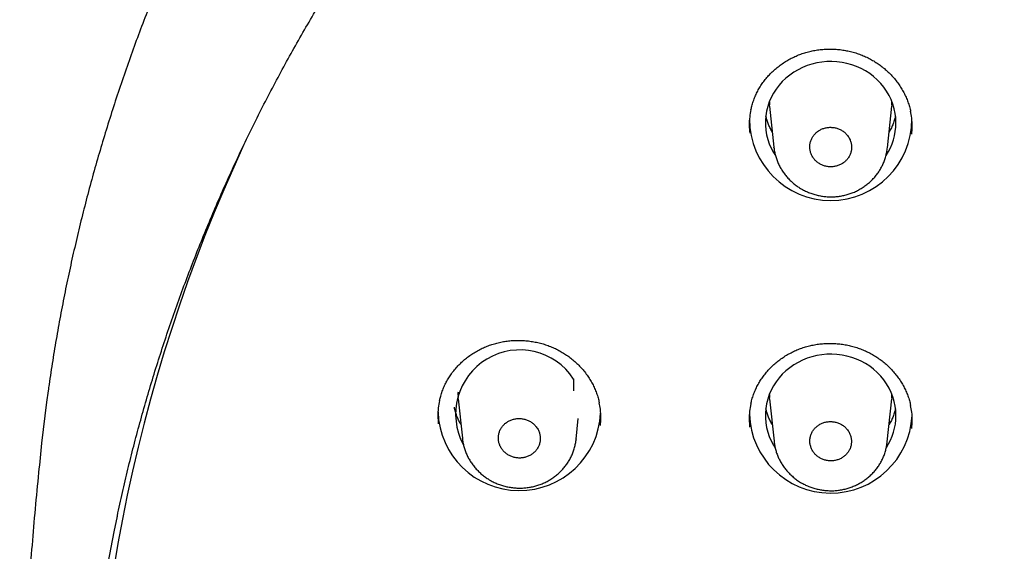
# Model space of a CAD drawing. Header units: millimetres. Extents: x 8 to 1095, y 12 to 2372.
# Tile 58 of 88: x 404 to 431, y 2263 to 2278. Entities that reach past the tile are written whole.
import ezdxf

# ---------------------------------------------------------------- set-up
doc = ezdxf.new("R2010")
doc.units = ezdxf.units.MM

msp = doc.modelspace()

# ---------------------------------------------------------------- linework, layer by layer
at = {"color": 7, "linetype": 'Continuous', "lineweight": 30}
for p, q in [((424.281, 2275.871), (424.285, 2275.787)), ((424.292, 2275.726), (424.286, 2275.787)), ((424.288, 2275.752), (424.404, 2274.618)), ((427.541, 2274.599), (427.659, 2275.752)), ((424.406, 2274.611), (424.406, 2274.618)), ((418.874, 2268.215), (418.874, 2267.89)), ((415.692, 2267.644), (415.686, 2267.705)), ((415.688, 2267.671), (415.8, 2266.58)), ((424.281, 2267.79), (424.285, 2267.706)), ((424.292, 2267.644), (424.286, 2267.705)), ((424.288, 2267.671), (424.409, 2266.497)), ((427.537, 2266.478), (427.659, 2267.671)), ((418.945, 2266.555), (419.003, 2267.126)), ((415.802, 2266.574), (415.801, 2266.58)), ((418.944, 2266.561), (418.944, 2266.555))]:
    msp.add_line(p, q, dxfattribs=at)
at = {"color": 7, "linetype": 'Continuous', "lineweight": 30, "flags": 128}
for points in [[(427.777, 2275.287), (427.772, 2275.418), (427.755, 2275.548), (427.728, 2275.677), (427.691, 2275.804), (427.643, 2275.928), (427.585, 2276.047), (427.518, 2276.162), (427.441, 2276.272), (427.355, 2276.376), (427.261, 2276.473), (427.159, 2276.563), (427.051, 2276.646), (426.935, 2276.72), (426.814, 2276.786), (426.688, 2276.843), (426.557, 2276.89), (426.423, 2276.928), (426.287, 2276.956), (426.148, 2276.973), (426.009, 2276.981), (425.869, 2276.978), (425.73, 2276.966), (425.592, 2276.943), (425.456, 2276.91), (425.324, 2276.868), (425.196, 2276.816), (425.072, 2276.754), (424.954, 2276.684), (424.841, 2276.606), (424.736, 2276.519), (424.638, 2276.425), (424.548, 2276.325), (424.467, 2276.218), (424.395, 2276.105), (424.332, 2275.988), (424.279, 2275.866), (424.236, 2275.741), (424.204, 2275.613), (424.182, 2275.483), (424.171, 2275.352), (424.171, 2275.221), (424.182, 2275.09), (424.204, 2274.96), (424.236, 2274.832), (424.279, 2274.707), (424.332, 2274.585), (424.395, 2274.468), (424.448, 2274.383)], [(427.66, 2275.766), (427.661, 2275.777), (427.666, 2275.871)], [(427.777, 2267.205), (427.772, 2267.337), (427.755, 2267.467), (427.728, 2267.596), (427.691, 2267.723), (427.643, 2267.846), (427.585, 2267.966), (427.518, 2268.081), (427.441, 2268.191), (427.355, 2268.295), (427.261, 2268.392), (427.159, 2268.482), (427.051, 2268.565), (426.935, 2268.639), (426.814, 2268.705), (426.688, 2268.761), (426.557, 2268.809), (426.423, 2268.846), (426.287, 2268.874), (426.148, 2268.892), (426.009, 2268.9), (425.869, 2268.897), (425.73, 2268.884), (425.592, 2268.862), (425.456, 2268.829), (425.324, 2268.786), (425.196, 2268.734), (425.072, 2268.673), (424.954, 2268.603), (424.841, 2268.524), (424.736, 2268.438), (424.638, 2268.344), (424.548, 2268.243), (424.467, 2268.137), (424.395, 2268.024), (424.332, 2267.907), (424.279, 2267.785), (424.236, 2267.66), (424.204, 2267.532), (424.182, 2267.402), (424.171, 2267.271), (424.171, 2267.14), (424.182, 2267.009), (424.204, 2266.879), (424.236, 2266.751), (424.279, 2266.626), (424.332, 2266.504), (424.395, 2266.387), (424.439, 2266.314)], [(404.36, 2267.886), (404.318, 2267.579), (404.18, 2266.439)], [(415.681, 2267.85), (415.68, 2267.823), (415.685, 2267.706)], [(427.66, 2267.685), (427.661, 2267.695), (427.666, 2267.79)]]:
    msp.add_lwpolyline(points, dxfattribs=at)
at = {"color": 7, "linetype": 'Continuous', "lineweight": 30}
for centre, radius, start, end in [((425.974, 2275.389), 2.244, 180.0249, 359.9751), ((426.155, 2275.291), 1.622, 326.2796, 359.8511), ((450.546, 2255.742), 44.965, 155.0753, 182.8684), ((417.389, 2267.243), 1.774, 33.1931, 208.5181), ((417.375, 2267.381), 2.248, 181.8099, 357.2551), ((425.975, 2267.313), 2.248, 181.8173, 357.2549), ((426.155, 2267.209), 1.622, 326.8988, 359.8552), ((450.192, 2255.083), 44.908, 167.9849, 185.9654)]:
    msp.add_arc(centre, radius, start, end, dxfattribs=at)
for points, knots in [([(507.8, 2267.788), (507.794, 2267.831), (507.759, 2268.096), (507.685, 2268.581), (507.578, 2269.242), (507.461, 2269.902), (507.334, 2270.559), (507.198, 2271.215), (507.052, 2271.87), (506.896, 2272.522), (506.732, 2273.172), (506.557, 2273.82), (506.374, 2274.466), (506.181, 2275.11), (505.979, 2275.751), (505.767, 2276.389), (505.547, 2277.024), (505.317, 2277.657), (505.078, 2278.287), (504.83, 2278.913), (504.573, 2279.536), (504.307, 2280.156), (504.032, 2280.773), (503.748, 2281.385), (503.455, 2281.995), (503.153, 2282.6), (502.843, 2283.201), (502.524, 2283.799), (502.196, 2284.392), (501.86, 2284.981), (501.515, 2285.566), (501.162, 2286.146), (500.801, 2286.722), (500.431, 2287.292), (500.053, 2287.859), (499.667, 2288.42), (499.272, 2288.976), (498.87, 2289.527), (498.46, 2290.073), (498.042, 2290.614), (497.616, 2291.149), (497.182, 2291.679), (496.741, 2292.203), (496.292, 2292.721), (495.836, 2293.234), (495.372, 2293.741), (494.901, 2294.241), (494.423, 2294.736), (493.937, 2295.224), (493.445, 2295.707), (492.946, 2296.183), (492.44, 2296.652), (491.927, 2297.115), (491.407, 2297.571), (490.881, 2298.021), (490.348, 2298.463), (489.809, 2298.899), (489.264, 2299.328), (488.713, 2299.75), (488.155, 2300.165), (487.592, 2300.573), (487.023, 2300.973), (486.448, 2301.366), (485.867, 2301.752), (485.281, 2302.13), (484.689, 2302.501), (484.092, 2302.864), (483.49, 2303.219), (482.883, 2303.567), (482.271, 2303.906), (481.654, 2304.238), (481.032, 2304.562), (480.406, 2304.878), (479.775, 2305.186), (479.139, 2305.486), (478.499, 2305.777), (477.856, 2306.061), (477.208, 2306.336), (476.556, 2306.603), (475.9, 2306.861), (475.241, 2307.111), (474.578, 2307.353), (473.912, 2307.585), (473.242, 2307.81), (472.57, 2308.026), (471.894, 2308.233), (471.215, 2308.431), (470.533, 2308.621), (469.849, 2308.802), (469.162, 2308.974), (468.473, 2309.138), (467.781, 2309.292), (467.088, 2309.438), (466.392, 2309.575), (465.694, 2309.702), (464.995, 2309.821), (464.293, 2309.931), (463.591, 2310.032), (462.887, 2310.124), (462.181, 2310.207), (461.475, 2310.28), (460.767, 2310.345), (460.059, 2310.401), (459.35, 2310.447), (458.64, 2310.485), (457.93, 2310.513), (457.219, 2310.532), (456.509, 2310.542), (455.798, 2310.543), (455.087, 2310.535), (454.376, 2310.518), (453.666, 2310.492), (452.956, 2310.456), (452.247, 2310.412), (451.538, 2310.358), (450.831, 2310.296), (450.124, 2310.224), (449.418, 2310.143), (448.714, 2310.053), (448.011, 2309.954), (447.309, 2309.847), (446.61, 2309.73), (445.911, 2309.604), (445.215, 2309.469), (444.521, 2309.325), (443.829, 2309.173), (443.139, 2309.012), (442.452, 2308.841), (441.767, 2308.662), (441.084, 2308.474), (440.405, 2308.278), (439.728, 2308.073), (439.055, 2307.859), (438.385, 2307.636), (437.717, 2307.405), (437.054, 2307.166), (436.394, 2306.918), (435.737, 2306.661), (435.085, 2306.396), (434.436, 2306.123), (433.791, 2305.841), (433.15, 2305.552), (432.514, 2305.254), (431.882, 2304.948), (431.254, 2304.633), (430.632, 2304.311), (430.013, 2303.981), (429.4, 2303.643), (428.792, 2303.297), (428.188, 2302.944), (427.59, 2302.582), (426.997, 2302.213), (426.41, 2301.837), (425.828, 2301.453), (425.252, 2301.061), (424.681, 2300.662), (424.116, 2300.256), (423.558, 2299.843), (423.005, 2299.423), (422.458, 2298.995), (421.918, 2298.561), (421.384, 2298.119), (420.856, 2297.671), (420.335, 2297.217), (419.821, 2296.755), (419.313, 2296.287), (418.812, 2295.813), (418.318, 2295.332), (417.831, 2294.845), (417.351, 2294.351), (416.879, 2293.852), (416.414, 2293.346), (415.956, 2292.835), (415.505, 2292.318), (415.062, 2291.795), (414.627, 2291.266), (414.199, 2290.732), (413.779, 2290.193), (413.367, 2289.648), (412.963, 2289.098), (412.567, 2288.543), (412.179, 2287.983), (411.799, 2287.417), (411.427, 2286.848), (411.064, 2286.273), (410.709, 2285.694), (410.362, 2285.11), (410.024, 2284.522), (409.694, 2283.929), (409.374, 2283.333), (409.061, 2282.732), (408.758, 2282.128), (408.463, 2281.519), (408.177, 2280.907), (407.9, 2280.292), (407.632, 2279.672), (407.373, 2279.05), (407.123, 2278.424), (406.882, 2277.795), (406.65, 2277.163), (406.427, 2276.528), (406.214, 2275.89), (406.01, 2275.25), (405.815, 2274.607), (405.629, 2273.962), (405.453, 2273.314), (405.286, 2272.664), (405.129, 2272.012), (404.981, 2271.359), (404.842, 2270.703), (404.713, 2270.045), (404.594, 2269.386), (404.484, 2268.726), (404.407, 2268.227), (404.369, 2267.947), (404.361, 2267.889)], [0, 0, 0, 0, 0.000938, 0.005663, 0.010387, 0.015111, 0.019836, 0.02456, 0.029285, 0.034009, 0.038734, 0.043458, 0.048183, 0.052908, 0.057633, 0.062358, 0.067083, 0.071808, 0.076533, 0.081259, 0.085984, 0.09071, 0.095435, 0.100161, 0.104887, 0.109613, 0.114339, 0.119065, 0.123791, 0.128518, 0.133244, 0.137971, 0.142697, 0.147424, 0.152151, 0.156878, 0.161605, 0.166333, 0.17106, 0.175788, 0.180515, 0.185243, 0.189971, 0.194699, 0.199427, 0.204155, 0.208884, 0.213612, 0.218341, 0.223069, 0.227798, 0.232527, 0.237256, 0.241985, 0.246715, 0.251444, 0.256173, 0.260903, 0.265632, 0.270362, 0.275092, 0.279822, 0.284552, 0.289282, 0.294012, 0.298743, 0.303473, 0.308203, 0.312934, 0.317664, 0.322395, 0.327126, 0.331857, 0.336588, 0.341319, 0.34605, 0.350781, 0.355512, 0.360243, 0.364974, 0.369706, 0.374437, 0.379169, 0.3839, 0.388632, 0.393363, 0.398095, 0.402827, 0.407558, 0.41229, 0.417022, 0.421754, 0.426486, 0.431218, 0.43595, 0.440682, 0.445414, 0.450146, 0.454878, 0.45961, 0.464342, 0.469074, 0.473806, 0.478538, 0.48327, 0.488003, 0.492735, 0.497467, 0.502199, 0.506931, 0.511663, 0.516396, 0.521128, 0.52586, 0.530592, 0.535324, 0.540057, 0.544789, 0.549521, 0.554253, 0.558985, 0.563717, 0.568449, 0.573181, 0.577913, 0.582645, 0.587377, 0.592109, 0.596841, 0.601573, 0.606305, 0.611036, 0.615768, 0.6205, 0.625232, 0.629963, 0.634695, 0.639426, 0.644158, 0.648889, 0.65362, 0.658352, 0.663083, 0.667814, 0.672545, 0.677276, 0.682007, 0.686738, 0.691469, 0.6962, 0.70093, 0.705661, 0.710392, 0.715122, 0.719852, 0.724583, 0.729313, 0.734043, 0.738773, 0.743503, 0.748233, 0.752962, 0.757692, 0.762421, 0.767151, 0.77188, 0.776609, 0.781338, 0.786067, 0.790796, 0.795525, 0.800254, 0.804982, 0.80971, 0.814439, 0.819167, 0.823895, 0.828623, 0.833351, 0.838078, 0.842806, 0.847534, 0.852261, 0.856988, 0.861715, 0.866442, 0.871169, 0.875896, 0.880623, 0.885349, 0.890076, 0.894802, 0.899528, 0.904254, 0.90898, 0.913706, 0.918432, 0.923157, 0.927883, 0.932608, 0.937334, 0.942059, 0.946784, 0.951509, 0.956234, 0.960959, 0.965684, 0.970409, 0.975134, 0.979858, 0.984583, 0.989307, 0.994032, 0.998756, 1, 1, 1, 1]), ([(406.267, 2264.427), (406.274, 2264.457), (406.324, 2264.701), (406.428, 2265.16), (406.58, 2265.803), (406.742, 2266.444), (406.914, 2267.082), (407.095, 2267.719), (407.285, 2268.353), (407.485, 2268.984), (407.694, 2269.613), (407.912, 2270.239), (408.139, 2270.862), (408.376, 2271.482), (408.621, 2272.099), (408.876, 2272.712), (409.139, 2273.323), (409.411, 2273.93), (409.693, 2274.533), (409.983, 2275.133), (410.282, 2275.728), (410.59, 2276.32), (410.906, 2276.908), (411.231, 2277.491), (411.564, 2278.071), (411.906, 2278.646), (412.257, 2279.216), (412.616, 2279.782), (412.983, 2280.343), (413.358, 2280.9), (413.741, 2281.451), (414.133, 2281.997), (414.532, 2282.539), (414.939, 2283.075), (415.355, 2283.605), (415.777, 2284.131), (416.208, 2284.65), (416.646, 2285.165), (417.092, 2285.673), (417.545, 2286.175), (418.006, 2286.672), (418.473, 2287.163), (418.948, 2287.647), (419.43, 2288.125), (419.919, 2288.597), (420.415, 2289.063), (420.918, 2289.522), (421.427, 2289.975), (421.943, 2290.421), (422.465, 2290.86), (422.994, 2291.292), (423.529, 2291.718), (424.07, 2292.136), (424.618, 2292.548), (425.171, 2292.952), (425.731, 2293.349), (426.296, 2293.739), (426.866, 2294.121), (427.443, 2294.496), (428.024, 2294.864), (428.612, 2295.224), (429.204, 2295.576), (429.801, 2295.921), (430.404, 2296.257), (431.011, 2296.586), (431.623, 2296.907), (432.24, 2297.22), (432.861, 2297.525), (433.487, 2297.822), (434.117, 2298.111), (434.751, 2298.392), (435.39, 2298.664), (436.032, 2298.928), (436.678, 2299.184), (437.328, 2299.431), (437.981, 2299.67), (438.638, 2299.9), (439.298, 2300.122), (439.961, 2300.335), (440.627, 2300.54), (441.297, 2300.736), (441.969, 2300.923), (442.644, 2301.102), (443.321, 2301.271), (444.001, 2301.432), (444.683, 2301.584), (445.367, 2301.728), (446.053, 2301.862), (446.742, 2301.988), (447.431, 2302.104), (448.123, 2302.212), (448.816, 2302.31), (449.511, 2302.4), (450.207, 2302.48), (450.903, 2302.552), (451.601, 2302.615), (452.3, 2302.668), (452.999, 2302.712), (453.699, 2302.748), (454.4, 2302.774), (455.101, 2302.791), (455.802, 2302.799), (456.503, 2302.798), (457.204, 2302.788), (457.904, 2302.769), (458.605, 2302.741), (459.305, 2302.703), (460.004, 2302.657), (460.702, 2302.601), (461.4, 2302.537), (462.097, 2302.463), (462.792, 2302.381), (463.486, 2302.289), (464.179, 2302.188), (464.871, 2302.079), (465.56, 2301.96), (466.248, 2301.833), (466.934, 2301.696), (467.617, 2301.551), (468.299, 2301.397), (468.978, 2301.234), (469.655, 2301.062), (470.329, 2300.882), (471.001, 2300.693), (471.669, 2300.495), (472.335, 2300.288), (472.998, 2300.073), (473.657, 2299.849), (474.313, 2299.617), (474.965, 2299.376), (475.614, 2299.127), (476.26, 2298.87), (476.901, 2298.604), (477.538, 2298.329), (478.172, 2298.047), (478.801, 2297.756), (479.425, 2297.458), (480.046, 2297.151), (480.661, 2296.836), (481.273, 2296.513), (481.879, 2296.183), (482.48, 2295.844), (483.076, 2295.498), (483.668, 2295.144), (484.254, 2294.782), (484.834, 2294.413), (485.409, 2294.036), (485.979, 2293.652), (486.542, 2293.261), (487.1, 2292.862), (487.652, 2292.456), (488.198, 2292.043), (488.738, 2291.623), (489.272, 2291.196), (489.8, 2290.762), (490.32, 2290.322), (490.835, 2289.874), (491.343, 2289.42), (491.844, 2288.96), (492.338, 2288.492), (492.826, 2288.019), (493.306, 2287.539), (493.779, 2287.054), (494.245, 2286.562), (494.704, 2286.064), (495.156, 2285.56), (495.6, 2285.05), (496.036, 2284.535), (496.465, 2284.014), (496.886, 2283.487), (497.3, 2282.955), (497.705, 2282.418), (498.103, 2281.876), (498.492, 2281.328), (498.874, 2280.776), (499.247, 2280.218), (499.613, 2279.656), (499.969, 2279.089), (500.318, 2278.518), (500.658, 2277.942), (500.99, 2277.361), (501.313, 2276.777), (501.627, 2276.188), (501.933, 2275.596), (502.23, 2274.999), (502.518, 2274.399), (502.797, 2273.795), (503.068, 2273.187), (503.329, 2272.576), (503.582, 2271.961), (503.825, 2271.344), (504.06, 2270.723), (504.285, 2270.099), (504.501, 2269.473), (504.708, 2268.843), (504.905, 2268.211), (505.093, 2267.577), (505.272, 2266.94), (505.442, 2266.301), (505.602, 2265.66), (505.752, 2265.017), (505.866, 2264.503), (505.927, 2264.203), (505.944, 2264.119)], [0, 0, 0, 0, 0.00068, 0.005693, 0.010706, 0.015719, 0.020732, 0.025745, 0.030758, 0.035771, 0.040783, 0.045796, 0.050809, 0.055822, 0.060835, 0.065847, 0.07086, 0.075873, 0.080885, 0.085898, 0.090911, 0.095923, 0.100936, 0.105948, 0.110961, 0.115973, 0.120986, 0.125998, 0.131011, 0.136023, 0.141035, 0.146048, 0.15106, 0.156072, 0.161085, 0.166097, 0.171109, 0.176121, 0.181133, 0.186145, 0.191157, 0.19617, 0.201182, 0.206194, 0.211206, 0.216218, 0.22123, 0.226241, 0.231253, 0.236265, 0.241277, 0.246289, 0.251301, 0.256312, 0.261324, 0.266336, 0.271348, 0.276359, 0.281371, 0.286383, 0.291394, 0.296406, 0.301418, 0.306429, 0.311441, 0.316452, 0.321464, 0.326475, 0.331487, 0.336498, 0.34151, 0.346521, 0.351533, 0.356544, 0.361556, 0.366567, 0.371578, 0.37659, 0.381601, 0.386613, 0.391624, 0.396635, 0.401647, 0.406658, 0.411669, 0.41668, 0.421692, 0.426703, 0.431714, 0.436726, 0.441737, 0.446748, 0.451759, 0.456771, 0.461782, 0.466793, 0.471804, 0.476816, 0.481827, 0.486838, 0.491849, 0.496861, 0.501872, 0.506883, 0.511894, 0.516906, 0.521917, 0.526928, 0.531939, 0.536951, 0.541962, 0.546973, 0.551984, 0.556996, 0.562007, 0.567018, 0.572029, 0.577041, 0.582052, 0.587063, 0.592075, 0.597086, 0.602097, 0.607108, 0.61212, 0.617131, 0.622142, 0.627154, 0.632165, 0.637177, 0.642188, 0.647199, 0.652211, 0.657222, 0.662234, 0.667245, 0.672256, 0.677268, 0.682279, 0.687291, 0.692302, 0.697314, 0.702325, 0.707337, 0.712349, 0.71736, 0.722372, 0.727383, 0.732395, 0.737407, 0.742418, 0.74743, 0.752442, 0.757454, 0.762465, 0.767477, 0.772489, 0.777501, 0.782513, 0.787525, 0.792537, 0.797548, 0.80256, 0.807572, 0.812584, 0.817597, 0.822609, 0.827621, 0.832633, 0.837645, 0.842657, 0.847669, 0.852682, 0.857694, 0.862706, 0.867718, 0.872731, 0.877743, 0.882755, 0.887768, 0.89278, 0.897793, 0.902805, 0.907818, 0.91283, 0.917843, 0.922855, 0.927868, 0.932881, 0.937893, 0.942906, 0.947919, 0.952932, 0.957944, 0.962957, 0.96797, 0.972983, 0.977995, 0.983008, 0.988021, 0.993034, 0.998047, 1, 1, 1, 1]), ([(423.772, 2275.648), (423.779, 2275.681), (423.796, 2275.76), (423.834, 2275.881), (423.883, 2276.011), (423.941, 2276.137), (424.007, 2276.257), (424.082, 2276.373), (424.165, 2276.485), (424.257, 2276.592), (424.356, 2276.694), (424.463, 2276.79), (424.577, 2276.88), (424.696, 2276.963), (424.821, 2277.038), (424.951, 2277.104), (425.084, 2277.163), (425.221, 2277.212), (425.36, 2277.252), (425.501, 2277.284), (425.644, 2277.307), (425.79, 2277.321), (425.937, 2277.326), (426.085, 2277.323), (426.232, 2277.31), (426.379, 2277.288), (426.524, 2277.257), (426.667, 2277.218), (426.805, 2277.17), (426.94, 2277.114), (427.07, 2277.05), (427.195, 2276.978), (427.314, 2276.898), (427.429, 2276.811), (427.538, 2276.717), (427.641, 2276.616), (427.737, 2276.509), (427.826, 2276.396), (427.906, 2276.278), (427.979, 2276.155), (428.042, 2276.029), (428.096, 2275.9), (428.14, 2275.769), (428.168, 2275.67), (428.178, 2275.615), (428.18, 2275.604)], [0, 0, 0, 0, 0.017406, 0.041567, 0.065525, 0.089232, 0.112686, 0.136069, 0.159709, 0.183535, 0.207514, 0.231604, 0.255757, 0.279917, 0.304023, 0.328032, 0.351907, 0.375623, 0.39916, 0.42255, 0.446103, 0.469792, 0.493601, 0.517505, 0.541473, 0.565469, 0.589446, 0.61337, 0.63721, 0.660944, 0.684551, 0.708031, 0.731619, 0.75536, 0.779231, 0.803206, 0.827251, 0.851331, 0.8754, 0.899425, 0.92338, 0.947247, 0.970994, 0.994524, 1, 1, 1, 1]), ([(423.771, 2275.652), (423.759, 2275.586), (423.73, 2275.443), (423.719, 2275.225), (423.732, 2275.076), (423.738, 2275.006)], [0, 0, 0, 0, 0.307758, 0.675387, 1, 1, 1, 1]), ([(424.362, 2275.028), (424.344, 2275.061), (424.305, 2275.13), (424.256, 2275.24), (424.215, 2275.354), (424.195, 2275.431), (424.185, 2275.469)], [0, 0, 0, 0, 0.235143, 0.49521, 0.755774, 1, 1, 1, 1]), ([(427.762, 2275.473), (427.757, 2275.452), (427.743, 2275.391), (427.711, 2275.292), (427.663, 2275.177), (427.621, 2275.089), (427.592, 2275.041), (427.585, 2275.03)], [0, 0, 0, 0, 0.134399, 0.394925, 0.655115, 0.914903, 1, 1, 1, 1]), ([(428.212, 2274.974), (428.218, 2275.044), (428.23, 2275.192), (428.219, 2275.405), (428.191, 2275.546), (428.178, 2275.608)], [0, 0, 0, 0, 0.327973, 0.703544, 1, 1, 1, 1]), ([(426.42, 2274.96), (426.399, 2274.983), (426.355, 2275.029), (426.276, 2275.083), (426.189, 2275.126), (426.096, 2275.154), (425.999, 2275.166), (425.901, 2275.163), (425.805, 2275.145), (425.715, 2275.112), (425.631, 2275.064), (425.558, 2275.005), (425.496, 2274.933), (425.448, 2274.854), (425.414, 2274.767), (425.397, 2274.677), (425.395, 2274.584), (425.41, 2274.493), (425.442, 2274.405), (425.488, 2274.324), (425.548, 2274.25), (425.62, 2274.188), (425.702, 2274.137), (425.792, 2274.1), (425.887, 2274.078), (425.984, 2274.071), (426.082, 2274.08), (426.176, 2274.104), (426.264, 2274.143), (426.344, 2274.195), (426.414, 2274.259), (426.471, 2274.333), (426.514, 2274.416), (426.541, 2274.504), (426.553, 2274.596), (426.548, 2274.688), (426.526, 2274.779), (426.487, 2274.872), (426.444, 2274.929), (426.42, 2274.96)], [0, 0, 0, 0, 0.02648, 0.053729, 0.080209, 0.107458, 0.133937, 0.161184, 0.187655, 0.214894, 0.241354, 0.268581, 0.295031, 0.322249, 0.348696, 0.375909, 0.40236, 0.429577, 0.456038, 0.483265, 0.509737, 0.536976, 0.563456, 0.590703, 0.617183, 0.644432, 0.670906, 0.698148, 0.724611, 0.751843, 0.778295, 0.805515, 0.831962, 0.859176, 0.885625, 0.91284, 0.939298, 0.966521, 1, 1, 1, 1]), ([(424.406, 2274.611), (424.41, 2274.573), (424.42, 2274.497), (424.447, 2274.384), (424.482, 2274.272), (424.526, 2274.163), (424.58, 2274.056), (424.642, 2273.953), (424.713, 2273.855), (424.792, 2273.761), (424.878, 2273.674), (424.971, 2273.594), (425.049, 2273.536), (425.097, 2273.505), (425.111, 2273.496)], [0, 0, 0, 0, 0.084324, 0.170897, 0.256808, 0.343796, 0.43152, 0.519875, 0.608713, 0.697864, 0.787112, 0.876278, 0.96524, 1, 1, 1, 1]), ([(425.111, 2273.496), (425.131, 2273.484), (425.186, 2273.45), (425.28, 2273.402), (425.392, 2273.354), (425.509, 2273.314), (425.628, 2273.283), (425.751, 2273.26), (425.875, 2273.247), (426, 2273.244), (426.125, 2273.249), (426.248, 2273.265), (426.368, 2273.289), (426.486, 2273.323), (426.6, 2273.365), (426.711, 2273.416), (426.819, 2273.476), (426.922, 2273.543), (427.019, 2273.619), (427.11, 2273.702), (427.193, 2273.791), (427.268, 2273.885), (427.334, 2273.984), (427.391, 2274.087), (427.44, 2274.194), (427.481, 2274.306), (427.512, 2274.421), (427.532, 2274.521), (427.537, 2274.582), (427.539, 2274.604)], [0, 0, 0, 0, 0.022826, 0.060546, 0.098447, 0.13664, 0.175082, 0.213717, 0.252473, 0.291242, 0.329946, 0.368512, 0.406882, 0.44457, 0.482454, 0.520709, 0.559259, 0.598007, 0.636818, 0.675547, 0.714079, 0.752314, 0.78987, 0.827121, 0.864754, 0.902638, 0.940723, 0.978945, 1, 1, 1, 1]), ([(415.171, 2267.613), (415.178, 2267.645), (415.195, 2267.723), (415.232, 2267.844), (415.281, 2267.974), (415.339, 2268.099), (415.405, 2268.219), (415.48, 2268.335), (415.563, 2268.446), (415.654, 2268.553), (415.753, 2268.654), (415.86, 2268.75), (415.974, 2268.84), (416.093, 2268.922), (416.218, 2268.996), (416.348, 2269.063), (416.481, 2269.121), (416.618, 2269.17), (416.756, 2269.21), (416.897, 2269.241), (417.041, 2269.264), (417.186, 2269.278), (417.334, 2269.283), (417.482, 2269.279), (417.629, 2269.266), (417.776, 2269.244), (417.921, 2269.213), (418.064, 2269.174), (418.203, 2269.126), (418.338, 2269.07), (418.467, 2269.005), (418.592, 2268.934), (418.712, 2268.854), (418.827, 2268.767), (418.937, 2268.673), (419.04, 2268.572), (419.136, 2268.465), (419.225, 2268.353), (419.306, 2268.235), (419.378, 2268.113), (419.442, 2267.987), (419.496, 2267.858), (419.54, 2267.727), (419.569, 2267.627), (419.579, 2267.57), (419.582, 2267.558)], [0, 0, 0, 0, 0.017242, 0.041387, 0.065331, 0.089026, 0.112468, 0.135836, 0.15946, 0.18327, 0.207233, 0.231307, 0.255444, 0.27959, 0.303683, 0.32768, 0.351544, 0.37525, 0.398779, 0.422156, 0.445694, 0.469366, 0.493158, 0.517043, 0.540992, 0.56497, 0.588929, 0.612834, 0.636656, 0.660373, 0.683963, 0.707425, 0.730986, 0.754699, 0.778544, 0.802491, 0.826509, 0.850561, 0.874603, 0.898601, 0.922529, 0.94637, 0.970094, 0.993597, 1, 1, 1, 1]), ([(423.77, 2267.523), (423.776, 2267.554), (423.793, 2267.631), (423.829, 2267.75), (423.878, 2267.88), (423.936, 2268.006), (424.002, 2268.126), (424.076, 2268.242), (424.159, 2268.354), (424.25, 2268.461), (424.349, 2268.563), (424.456, 2268.66), (424.569, 2268.749), (424.689, 2268.832), (424.814, 2268.907), (424.943, 2268.974), (425.076, 2269.033), (425.212, 2269.083), (425.351, 2269.123), (425.492, 2269.155), (425.636, 2269.179), (425.781, 2269.193), (425.928, 2269.199), (426.076, 2269.196), (426.224, 2269.184), (426.371, 2269.162), (426.516, 2269.132), (426.659, 2269.093), (426.798, 2269.046), (426.933, 2268.991), (427.063, 2268.927), (427.188, 2268.856), (427.308, 2268.777), (427.423, 2268.691), (427.533, 2268.597), (427.636, 2268.497), (427.733, 2268.39), (427.822, 2268.278), (427.903, 2268.16), (427.976, 2268.038), (428.04, 2267.913), (428.095, 2267.784), (428.139, 2267.654), (428.168, 2267.552), (428.179, 2267.493), (428.182, 2267.48)], [0, 0, 0, 0, 0.016489, 0.040635, 0.064581, 0.088276, 0.111718, 0.135086, 0.158707, 0.182515, 0.206475, 0.230546, 0.25468, 0.278822, 0.302911, 0.326903, 0.350762, 0.374463, 0.397987, 0.421359, 0.444891, 0.468557, 0.492343, 0.516224, 0.540168, 0.564141, 0.588096, 0.611997, 0.635815, 0.659528, 0.683114, 0.706572, 0.73013, 0.753841, 0.777684, 0.801631, 0.82565, 0.849704, 0.873749, 0.897751, 0.921683, 0.945529, 0.969258, 0.992766, 1, 1, 1, 1]), ([(415.17, 2267.617), (415.157, 2267.551), (415.129, 2267.408), (415.118, 2267.191), (415.131, 2267.043), (415.137, 2266.973)], [0, 0, 0, 0, 0.308707, 0.677047, 1, 1, 1, 1]), ([(419.614, 2266.93), (419.62, 2267), (419.632, 2267.149), (419.62, 2267.361), (419.592, 2267.5), (419.58, 2267.561)], [0, 0, 0, 0, 0.330329, 0.706776, 1, 1, 1, 1]), ([(423.769, 2267.527), (423.756, 2267.46), (423.728, 2267.316), (423.717, 2267.1), (423.73, 2266.952), (423.736, 2266.883)], [0, 0, 0, 0, 0.312289, 0.680666, 1, 1, 1, 1]), ([(415.761, 2266.957), (415.749, 2266.979), (415.715, 2267.037), (415.67, 2267.135), (415.626, 2267.251), (415.596, 2267.351), (415.584, 2267.413), (415.58, 2267.434)], [0, 0, 0, 0, 0.146867, 0.387882, 0.629362, 0.871284, 1, 1, 1, 1]), ([(424.362, 2266.947), (424.344, 2266.98), (424.305, 2267.049), (424.256, 2267.159), (424.215, 2267.273), (424.195, 2267.35), (424.185, 2267.387)], [0, 0, 0, 0, 0.235143, 0.49521, 0.755774, 1, 1, 1, 1]), ([(427.762, 2267.391), (427.757, 2267.37), (427.743, 2267.309), (427.711, 2267.21), (427.663, 2267.095), (427.621, 2267.008), (427.592, 2266.96), (427.585, 2266.948)], [0, 0, 0, 0, 0.134399, 0.394925, 0.655115, 0.914902, 1, 1, 1, 1]), ([(428.215, 2266.852), (428.22, 2266.922), (428.232, 2267.072), (428.221, 2267.284), (428.193, 2267.423), (428.18, 2267.483)], [0, 0, 0, 0, 0.334195, 0.710391, 1, 1, 1, 1]), ([(417.825, 2266.915), (417.803, 2266.938), (417.76, 2266.985), (417.681, 2267.04), (417.594, 2267.084), (417.5, 2267.112), (417.403, 2267.126), (417.305, 2267.124), (417.209, 2267.106), (417.118, 2267.074), (417.033, 2267.027), (416.959, 2266.968), (416.896, 2266.897), (416.847, 2266.818), (416.813, 2266.731), (416.795, 2266.641), (416.793, 2266.548), (416.807, 2266.457), (416.838, 2266.369), (416.884, 2266.287), (416.944, 2266.213), (417.015, 2266.15), (417.098, 2266.098), (417.187, 2266.06), (417.283, 2266.037), (417.38, 2266.029), (417.478, 2266.037), (417.572, 2266.061), (417.662, 2266.099), (417.742, 2266.15), (417.813, 2266.214), (417.87, 2266.288), (417.914, 2266.37), (417.942, 2266.458), (417.954, 2266.55), (417.95, 2266.642), (417.929, 2266.733), (417.891, 2266.827), (417.848, 2266.884), (417.825, 2266.915)], [0, 0, 0, 0, 0.02648, 0.053728, 0.080208, 0.107456, 0.13394, 0.161193, 0.187675, 0.214925, 0.241396, 0.268636, 0.295093, 0.322318, 0.348765, 0.375978, 0.402422, 0.429631, 0.45608, 0.483296, 0.509757, 0.536985, 0.563459, 0.590701, 0.617184, 0.644436, 0.670919, 0.698171, 0.724646, 0.75189, 0.778352, 0.805581, 0.832031, 0.859247, 0.88569, 0.9129, 0.939347, 0.966559, 1, 1, 1, 1]), ([(426.42, 2266.834), (426.399, 2266.857), (426.356, 2266.903), (426.278, 2266.957), (426.191, 2267), (426.098, 2267.028), (426.001, 2267.041), (425.905, 2267.038), (425.809, 2267.021), (425.719, 2266.988), (425.635, 2266.941), (425.561, 2266.882), (425.499, 2266.812), (425.451, 2266.733), (425.417, 2266.647), (425.399, 2266.557), (425.397, 2266.465), (425.412, 2266.375), (425.443, 2266.287), (425.488, 2266.206), (425.548, 2266.132), (425.619, 2266.07), (425.701, 2266.019), (425.79, 2265.982), (425.885, 2265.96), (425.982, 2265.952), (426.079, 2265.961), (426.172, 2265.984), (426.261, 2266.022), (426.341, 2266.074), (426.41, 2266.138), (426.467, 2266.211), (426.511, 2266.293), (426.539, 2266.381), (426.55, 2266.472), (426.546, 2266.563), (426.525, 2266.653), (426.486, 2266.746), (426.444, 2266.803), (426.42, 2266.834)], [0, 0, 0, 0, 0.026475, 0.053719, 0.080194, 0.107437, 0.133915, 0.16116, 0.187634, 0.214876, 0.241342, 0.268577, 0.295034, 0.32226, 0.348711, 0.37593, 0.402381, 0.429599, 0.456054, 0.483277, 0.509742, 0.536973, 0.563446, 0.590686, 0.617163, 0.644408, 0.670883, 0.698127, 0.724596, 0.751833, 0.778293, 0.805521, 0.831974, 0.859195, 0.885645, 0.912862, 0.939316, 0.966537, 1, 1, 1, 1]), ([(404.181, 2266.439), (404.152, 2266.17), (404.088, 2265.568), (403.999, 2264.632), (403.913, 2263.63), (403.837, 2262.628), (403.77, 2261.624), (403.713, 2260.619), (403.666, 2259.614), (403.628, 2258.607), (403.6, 2257.601), (403.582, 2256.593), (403.573, 2255.788), (403.574, 2255.318), (403.575, 2255.184)], [0, 0, 0, 0, 0.072125, 0.161286, 0.250471, 0.339675, 0.428897, 0.518132, 0.607378, 0.696632, 0.78589, 0.87515, 0.964409, 1, 1, 1, 1]), ([(415.801, 2266.574), (415.806, 2266.538), (415.815, 2266.463), (415.841, 2266.352), (415.875, 2266.24), (415.919, 2266.13), (415.972, 2266.023), (416.034, 2265.92), (416.105, 2265.821), (416.183, 2265.728), (416.269, 2265.64), (416.361, 2265.559), (416.443, 2265.498), (416.494, 2265.465), (416.511, 2265.454)], [0, 0, 0, 0, 0.079878, 0.166183, 0.251607, 0.338112, 0.425366, 0.513267, 0.601671, 0.690409, 0.779272, 0.868073, 0.956684, 1, 1, 1, 1]), ([(416.511, 2265.454), (416.532, 2265.441), (416.587, 2265.407), (416.681, 2265.359), (416.793, 2265.311), (416.91, 2265.272), (417.03, 2265.24), (417.153, 2265.218), (417.277, 2265.205), (417.402, 2265.201), (417.527, 2265.207), (417.651, 2265.222), (417.771, 2265.247), (417.889, 2265.28), (418.003, 2265.322), (418.114, 2265.373), (418.222, 2265.433), (418.325, 2265.501), (418.423, 2265.576), (418.513, 2265.658), (418.597, 2265.747), (418.672, 2265.841), (418.738, 2265.94), (418.795, 2266.043), (418.844, 2266.15), (418.884, 2266.262), (418.915, 2266.377), (418.935, 2266.477), (418.941, 2266.539), (418.943, 2266.561)], [0, 0, 0, 0, 0.02279, 0.060516, 0.098422, 0.136618, 0.175064, 0.213702, 0.252461, 0.291233, 0.329939, 0.368509, 0.406883, 0.44457, 0.482448, 0.520694, 0.559234, 0.597969, 0.636764, 0.675475, 0.713987, 0.7522, 0.789743, 0.826957, 0.864549, 0.90239, 0.940433, 0.978614, 1, 1, 1, 1]), ([(424.41, 2266.493), (424.41, 2266.489), (424.413, 2266.446), (424.427, 2266.366), (424.454, 2266.252), (424.49, 2266.141), (424.535, 2266.032), (424.59, 2265.926), (424.653, 2265.824), (424.725, 2265.726), (424.804, 2265.634), (424.891, 2265.548), (424.984, 2265.469), (425.059, 2265.414), (425.103, 2265.386), (425.113, 2265.38)], [0, 0, 0, 0, 0.0077239, 0.0953918, 0.1816493, 0.2675871, 0.3545592, 0.4422629, 0.5305881, 0.6193843, 0.7084783, 0.7976502, 0.8867298, 0.9755981, 1, 1, 1, 1]), ([(425.113, 2265.38), (425.133, 2265.367), (425.189, 2265.333), (425.282, 2265.285), (425.394, 2265.237), (425.51, 2265.198), (425.63, 2265.167), (425.752, 2265.145), (425.876, 2265.132), (426.001, 2265.128), (426.126, 2265.134), (426.249, 2265.149), (426.369, 2265.174), (426.486, 2265.208), (426.6, 2265.25), (426.711, 2265.301), (426.819, 2265.36), (426.922, 2265.428), (427.019, 2265.504), (427.109, 2265.586), (427.192, 2265.675), (427.267, 2265.769), (427.332, 2265.868), (427.389, 2265.971), (427.438, 2266.078), (427.478, 2266.19), (427.509, 2266.305), (427.528, 2266.402), (427.533, 2266.462), (427.535, 2266.482)], [0, 0, 0, 0, 0.02286, 0.060643, 0.098607, 0.136863, 0.175372, 0.214075, 0.2529, 0.291739, 0.330512, 0.369149, 0.407583, 0.44534, 0.483305, 0.521639, 0.560267, 0.599089, 0.637969, 0.676762, 0.715352, 0.75364, 0.791219, 0.828537, 0.866233, 0.904175, 0.942315, 0.980588, 1, 1, 1, 1])]:
    msp.add_open_spline(points, degree=3, knots=knots, dxfattribs=at)

doc.saveas('drawing.dxf')
